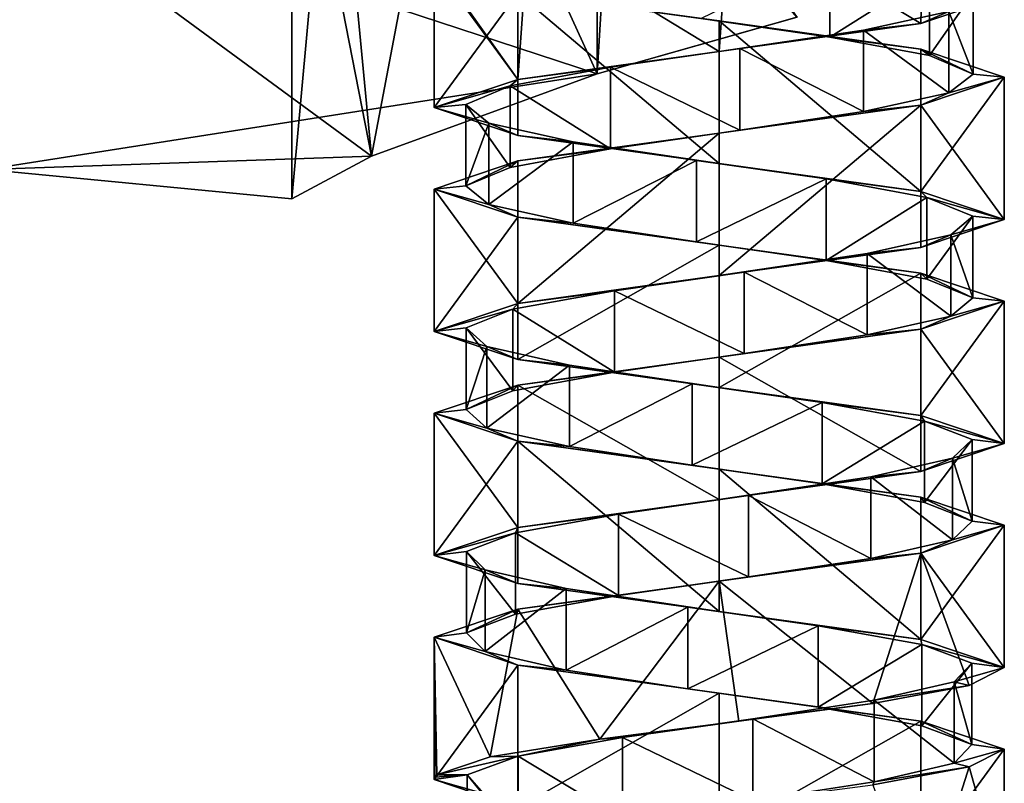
# Model space of a CAD drawing. Header units: millimetres. Extents: x -106 to 241, y -380 to 275.
# Tile 180 of 205: x 175 to 199, y -8 to 11. Entities that reach past the tile are written whole.
import ezdxf

# ---------------------------------------------------------------- set-up
doc = ezdxf.new("R2010")
doc.units = ezdxf.units.MM
doc.header["$LTSCALE"] = 65.185185
for name, color, linetype in [('1117', 7, 'CONTINUOUS'), ('1118', 7, 'CONTINUOUS'), ('1119', 7, 'CONTINUOUS'), ('1120', 7, 'CONTINUOUS'), ('1146', 7, 'CONTINUOUS'), ('1147', 7, 'CONTINUOUS'), ('1148', 7, 'CONTINUOUS'), ('1149', 7, 'CONTINUOUS'), ('1151', 7, 'CONTINUOUS'), ('1585', 7, 'CONTINUOUS'), ('1586', 7, 'CONTINUOUS'), ('1587', 7, 'CONTINUOUS'), ('1588', 7, 'CONTINUOUS'), ('1589', 7, 'CONTINUOUS'), ('1660', 7, 'CONTINUOUS'), ('1661', 7, 'CONTINUOUS'), ('1662', 7, 'CONTINUOUS'), ('1663', 7, 'CONTINUOUS')]:
    doc.layers.add(name, color=color, linetype=linetype)

msp = doc.modelspace()

# ---------------------------------------------------------------- linework, layer by layer
at = {"layer": '1117', "color": 7, "linetype": 'CONTINUOUS', "true_color": 0xcad1ee}
for points in [[(181.8, 6.762, 24.9), (183.761, 7.804, 18.789), (181.8, 17.8, 24.9), (181.8, 6.762, 24.9)], [(181.8, 17.8, 24.9), (183.761, 7.804, 18.789), (182.813, 17.8, 20.4), (181.8, 17.8, 24.9)], [(183.761, 7.804, 31.011), (181.8, 6.762, 24.9), (182.813, 17.8, 29.4), (183.761, 7.804, 31.011)], [(182.813, 17.8, 29.4), (181.8, 6.762, 24.9), (181.8, 17.8, 24.9), (182.813, 17.8, 29.4)], [(182.813, 17.8, 20.4), (183.761, 7.804, 18.789), (185.656, 17.8, 16.769), (182.813, 17.8, 20.4)], [(185.656, 17.8, 33.031), (183.761, 7.804, 31.011), (182.813, 17.8, 29.4), (185.656, 17.8, 33.031)], [(183.761, 7.804, 18.789), (189.3, 9.825, 14.838), (185.656, 17.8, 16.769), (183.761, 7.804, 18.789)], [(189.3, 9.825, 34.962), (183.761, 7.804, 31.011), (185.656, 17.8, 33.031), (189.3, 9.825, 34.962)], [(185.656, 17.8, 16.769), (189.3, 9.825, 14.838), (189.781, 17.8, 14.707), (185.656, 17.8, 16.769)], [(189.781, 17.8, 35.093), (189.3, 9.825, 34.962), (185.656, 17.8, 33.031), (189.781, 17.8, 35.093)], [(189.3, 9.825, 14.838), (194.212, 11.219, 14.575), (189.781, 17.8, 14.707), (189.3, 9.825, 14.838)], [(194.206, 11.217, 35.226), (189.3, 9.825, 34.962), (189.781, 17.8, 35.093), (194.206, 11.217, 35.226)]]:
    msp.add_3dface(points, dxfattribs=at)
at = {"layer": '1118', "color": 7, "linetype": 'CONTINUOUS', "true_color": 0xcad1ee}
msp.add_3dface([(189.3, 9.825, 34.962), (194.206, 11.217, 35.226), (189.3, 16.925, 41.86), (189.3, 9.825, 34.962)], dxfattribs=at)
at = {"layer": '1119', "color": 7, "linetype": 'CONTINUOUS', "true_color": 0xcad1ee}
msp.add_3dface([(194.212, 11.219, 14.575), (189.3, 9.825, 14.838), (189.3, 16.925, 7.94), (194.212, 11.219, 14.575)], dxfattribs=at)
at = {"layer": '1120', "color": 7, "linetype": 'CONTINUOUS', "true_color": 0xcad1ee}
for points in [[(174.3, 14.744, 41.08), (189.3, 9.825, 34.962), (189.3, 16.925, 41.86), (174.3, 14.744, 41.08)], [(189.3, 9.825, 14.838), (174.3, 14.744, 8.72), (189.3, 16.925, 7.94), (189.3, 9.825, 14.838)], [(174.3, 14.744, 41.08), (174.3, 7.479, 31.08), (189.3, 9.825, 34.962), (174.3, 14.744, 41.08)], [(174.3, 7.479, 18.72), (174.3, 14.744, 8.72), (183.761, 7.804, 18.789), (174.3, 7.479, 18.72)], [(174.3, 14.744, 8.72), (189.3, 9.825, 14.838), (183.761, 7.804, 18.789), (174.3, 14.744, 8.72)], [(174.3, 7.479, 31.08), (183.761, 7.804, 31.011), (189.3, 9.825, 34.962), (174.3, 7.479, 31.08)], [(174.3, 7.479, 31.08), (181.8, 6.762, 24.9), (183.761, 7.804, 31.011), (174.3, 7.479, 31.08)], [(174.3, 7.479, 18.72), (183.761, 7.804, 18.789), (181.8, 6.762, 24.9), (174.3, 7.479, 18.72)], [(174.3, 7.479, 31.08), (174.3, 7.479, 18.72), (181.8, 6.762, 24.9), (174.3, 7.479, 31.08)]]:
    msp.add_3dface(points, dxfattribs=at)
at = {"layer": '1146', "linetype": 'CONTINUOUS'}
for points in [[(195.017, 10.731, 19.271), (191.847, 11.188, 18.666), (195.017, 12.731, 19.271), (195.017, 10.731, 19.271)], [(197.462, 12.274, 21.377), (195.017, 10.731, 19.271), (195.017, 12.731, 19.271), (197.462, 12.274, 21.377)], [(197.462, 10.274, 21.377), (195.017, 10.731, 19.271), (197.462, 12.274, 21.377), (197.462, 10.274, 21.377)], [(198.532, 11.817, 24.421), (197.462, 10.274, 21.377), (197.462, 12.274, 21.377), (198.532, 11.817, 24.421)], [(198.532, 9.817, 24.421), (197.462, 10.274, 21.377), (198.532, 11.817, 24.421), (198.532, 9.817, 24.421)], [(197.94, 11.36, 27.593), (198.532, 9.817, 24.421), (198.532, 11.817, 24.421), (197.94, 11.36, 27.593)], [(195.845, 10.903, 30.047), (197.94, 9.36, 27.593), (197.94, 11.36, 27.593), (195.845, 10.903, 30.047)], [(197.94, 9.36, 27.593), (198.532, 9.817, 24.421), (197.94, 11.36, 27.593), (197.94, 9.36, 27.593)], [(192.806, 10.446, 31.13), (195.845, 8.903, 30.047), (195.845, 10.903, 30.047), (192.806, 10.446, 31.13)], [(195.845, 8.903, 30.047), (197.94, 9.36, 27.593), (195.845, 10.903, 30.047), (195.845, 8.903, 30.047)], [(189.631, 9.989, 30.552), (192.806, 8.446, 31.13), (192.806, 10.446, 31.13), (189.631, 9.989, 30.552)], [(192.806, 8.446, 31.13), (195.845, 8.903, 30.047), (192.806, 10.446, 31.13), (192.806, 8.446, 31.13)], [(187.168, 9.532, 28.467), (189.631, 7.989, 30.552), (189.631, 9.989, 30.552), (187.168, 9.532, 28.467)], [(189.631, 7.989, 30.552), (192.806, 8.446, 31.13), (189.631, 9.989, 30.552), (189.631, 7.989, 30.552)], [(186.073, 9.075, 25.432), (187.168, 7.532, 28.467), (187.168, 9.532, 28.467), (186.073, 9.075, 25.432)], [(187.168, 7.532, 28.467), (189.631, 7.989, 30.552), (187.168, 9.532, 28.467), (187.168, 7.532, 28.467)], [(186.073, 7.075, 25.432), (187.168, 7.532, 28.467), (186.073, 9.075, 25.432), (186.073, 7.075, 25.432)], [(186.637, 8.618, 22.255), (186.073, 7.075, 25.432), (186.073, 9.075, 25.432), (186.637, 8.618, 22.255)], [(186.637, 6.618, 22.255), (186.073, 7.075, 25.432), (186.637, 8.618, 22.255), (186.637, 6.618, 22.255)], [(188.711, 8.16, 19.783), (186.637, 6.618, 22.255), (186.637, 8.618, 22.255), (188.711, 8.16, 19.783)], [(188.711, 6.16, 19.783), (186.637, 6.618, 22.255), (188.711, 8.16, 19.783), (188.711, 6.16, 19.783)], [(191.741, 7.703, 18.675), (188.711, 6.16, 19.783), (188.711, 8.16, 19.783), (191.741, 7.703, 18.675)], [(191.741, 5.703, 18.675), (188.711, 6.16, 19.783), (191.741, 7.703, 18.675), (191.741, 5.703, 18.675)], [(194.921, 7.246, 19.226), (191.741, 5.703, 18.675), (191.741, 7.703, 18.675), (194.921, 7.246, 19.226)], [(194.921, 5.246, 19.226), (191.741, 5.703, 18.675), (194.921, 7.246, 19.226), (194.921, 5.246, 19.226)], [(197.401, 6.789, 21.289), (194.921, 5.246, 19.226), (194.921, 7.246, 19.226), (197.401, 6.789, 21.289)], [(197.401, 4.789, 21.289), (194.921, 5.246, 19.226), (197.401, 6.789, 21.289), (197.401, 4.789, 21.289)], [(198.523, 6.332, 24.315), (197.401, 4.789, 21.289), (197.401, 6.789, 21.289), (198.523, 6.332, 24.315)], [(198.523, 4.332, 24.315), (197.401, 4.789, 21.289), (198.523, 6.332, 24.315), (198.523, 4.332, 24.315)], [(197.985, 5.875, 27.496), (198.523, 4.332, 24.315), (198.523, 6.332, 24.315), (197.985, 5.875, 27.496)], [(195.933, 5.418, 29.986), (197.985, 3.875, 27.496), (197.985, 5.875, 27.496), (195.933, 5.418, 29.986)], [(197.985, 3.875, 27.496), (198.523, 4.332, 24.315), (197.985, 5.875, 27.496), (197.985, 3.875, 27.496)], [(192.912, 4.961, 31.12), (195.933, 3.418, 29.986), (195.933, 5.418, 29.986), (192.912, 4.961, 31.12)], [(195.933, 3.418, 29.986), (197.985, 3.875, 27.496), (195.933, 5.418, 29.986), (195.933, 3.418, 29.986)], [(189.728, 4.504, 30.596), (192.912, 2.961, 31.12), (192.912, 4.961, 31.12), (189.728, 4.504, 30.596)], [(192.912, 2.961, 31.12), (195.933, 3.418, 29.986), (192.912, 4.961, 31.12), (192.912, 2.961, 31.12)], [(187.23, 4.047, 28.554), (189.728, 2.504, 30.596), (189.728, 4.504, 30.596), (187.23, 4.047, 28.554)], [(189.728, 2.504, 30.596), (192.912, 2.961, 31.12), (189.728, 4.504, 30.596), (189.728, 2.504, 30.596)], [(186.083, 3.59, 25.538), (187.23, 2.047, 28.554), (187.23, 4.047, 28.554), (186.083, 3.59, 25.538)], [(187.23, 2.047, 28.554), (189.728, 2.504, 30.596), (187.23, 4.047, 28.554), (187.23, 2.047, 28.554)], [(186.083, 1.59, 25.538), (187.23, 2.047, 28.554), (186.083, 3.59, 25.538), (186.083, 1.59, 25.538)], [(186.593, 3.132, 22.352), (186.083, 1.59, 25.538), (186.083, 3.59, 25.538), (186.593, 3.132, 22.352)], [(186.593, 1.132, 22.352), (186.083, 1.59, 25.538), (186.593, 3.132, 22.352), (186.593, 1.132, 22.352)], [(188.624, 2.675, 19.845), (186.593, 1.132, 22.352), (186.593, 3.132, 22.352), (188.624, 2.675, 19.845)], [(188.624, 0.675, 19.845), (186.593, 1.132, 22.352), (188.624, 2.675, 19.845), (188.624, 0.675, 19.845)], [(191.635, 2.218, 18.685), (188.624, 0.675, 19.845), (188.624, 2.675, 19.845), (191.635, 2.218, 18.685)], [(191.635, 0.218, 18.685), (188.624, 0.675, 19.845), (191.635, 2.218, 18.685), (191.635, 0.218, 18.685)], [(194.823, 1.761, 19.182), (191.635, 0.218, 18.685), (191.635, 2.218, 18.685), (194.823, 1.761, 19.182)], [(194.823, -0.239, 19.182), (191.635, 0.218, 18.685), (194.823, 1.761, 19.182), (194.823, -0.239, 19.182)], [(197.339, 1.304, 21.203), (194.823, -0.239, 19.182), (194.823, 1.761, 19.182), (197.339, 1.304, 21.203)], [(197.339, -0.696, 21.203), (194.823, -0.239, 19.182), (197.339, 1.304, 21.203), (197.339, -0.696, 21.203)], [(198.512, 0.847, 24.209), (197.339, -0.696, 21.203), (197.339, 1.304, 21.203), (198.512, 0.847, 24.209)], [(198.512, -1.153, 24.209), (197.339, -0.696, 21.203), (198.512, 0.847, 24.209), (198.512, -1.153, 24.209)], [(198.029, 0.39, 27.399), (198.512, -1.153, 24.209), (198.512, 0.847, 24.209), (198.029, 0.39, 27.399)], [(196.019, -0.067, 29.923), (198.029, -1.61, 27.399), (198.029, 0.39, 27.399), (196.019, -0.067, 29.923)], [(198.029, -1.61, 27.399), (198.512, -1.153, 24.209), (198.029, 0.39, 27.399), (198.029, -1.61, 27.399)], [(193.018, -0.524, 31.109), (196.019, -2.067, 29.923), (196.019, -0.067, 29.923), (193.018, -0.524, 31.109)], [(196.019, -2.067, 29.923), (198.029, -1.61, 27.399), (196.019, -0.067, 29.923), (196.019, -2.067, 29.923)], [(189.825, -0.981, 30.639), (193.018, -2.524, 31.109), (193.018, -0.524, 31.109), (189.825, -0.981, 30.639)], [(193.018, -2.524, 31.109), (196.019, -2.067, 29.923), (193.018, -0.524, 31.109), (193.018, -2.524, 31.109)], [(187.293, -1.438, 28.64), (189.825, -2.981, 30.639), (189.825, -0.981, 30.639), (187.293, -1.438, 28.64)], [(189.825, -2.981, 30.639), (193.018, -2.524, 31.109), (189.825, -0.981, 30.639), (189.825, -2.981, 30.639)], [(186.094, -1.896, 25.644), (187.293, -3.438, 28.64), (187.293, -1.438, 28.64), (186.094, -1.896, 25.644)], [(187.293, -3.438, 28.64), (189.825, -2.981, 30.639), (187.293, -1.438, 28.64), (187.293, -3.438, 28.64)], [(186.094, -3.896, 25.644), (187.293, -3.438, 28.64), (186.094, -1.896, 25.644), (186.094, -3.896, 25.644)], [(186.55, -2.353, 22.45), (186.094, -3.896, 25.644), (186.094, -1.896, 25.644), (186.55, -2.353, 22.45)], [(186.55, -4.353, 22.45), (186.094, -3.896, 25.644), (186.55, -2.353, 22.45), (186.55, -4.353, 22.45)], [(188.539, -2.81, 19.909), (186.55, -4.353, 22.45), (186.55, -2.353, 22.45), (188.539, -2.81, 19.909)], [(188.539, -4.81, 19.909), (186.55, -4.353, 22.45), (188.539, -2.81, 19.909), (188.539, -4.81, 19.909)], [(191.529, -3.267, 18.698), (188.539, -4.81, 19.909), (188.539, -2.81, 19.909), (191.529, -3.267, 18.698)], [(191.529, -5.267, 18.698), (188.539, -4.81, 19.909), (191.529, -3.267, 18.698), (191.529, -5.267, 18.698)], [(194.726, -3.724, 19.14), (191.529, -5.267, 18.698), (191.529, -3.267, 18.698), (194.726, -3.724, 19.14)], [(194.726, -5.724, 19.14), (191.529, -5.267, 18.698), (194.726, -3.724, 19.14), (194.726, -5.724, 19.14)], [(197.275, -4.181, 21.117), (194.726, -5.724, 19.14), (194.726, -3.724, 19.14), (197.275, -4.181, 21.117)], [(197.275, -6.181, 21.117), (194.726, -5.724, 19.14), (197.275, -4.181, 21.117), (197.275, -6.181, 21.117)], [(198.499, -4.638, 24.103), (197.275, -6.181, 21.117), (197.275, -4.181, 21.117), (198.499, -4.638, 24.103)], [(198.499, -6.638, 24.103), (197.275, -6.181, 21.117), (198.499, -4.638, 24.103), (198.499, -6.638, 24.103)], [(198.07, -5.095, 27.301), (198.499, -6.638, 24.103), (198.499, -4.638, 24.103), (198.07, -5.095, 27.301)], [(196.104, -5.552, 29.859), (198.07, -7.095, 27.301), (198.07, -5.095, 27.301), (196.104, -5.552, 29.859)], [(198.07, -7.095, 27.301), (198.499, -6.638, 24.103), (198.07, -5.095, 27.301), (198.07, -7.095, 27.301)], [(193.123, -6.009, 31.096), (196.104, -7.552, 29.859), (196.104, -5.552, 29.859), (193.123, -6.009, 31.096)], [(196.104, -7.552, 29.859), (198.07, -7.095, 27.301), (196.104, -5.552, 29.859), (196.104, -7.552, 29.859)], [(189.924, -6.466, 30.681), (193.123, -8.009, 31.096), (193.123, -6.009, 31.096), (189.924, -6.466, 30.681)], [(193.123, -8.009, 31.096), (196.104, -7.552, 29.859), (193.123, -6.009, 31.096), (193.123, -8.009, 31.096)], [(187.357, -6.924, 28.725), (189.924, -8.466, 30.681), (189.924, -6.466, 30.681), (187.357, -6.924, 28.725)], [(189.924, -8.466, 30.681), (193.123, -8.009, 31.096), (189.924, -6.466, 30.681), (189.924, -8.466, 30.681)], [(186.108, -7.381, 25.75), (187.357, -8.924, 28.725), (187.357, -6.924, 28.725), (186.108, -7.381, 25.75)], [(187.357, -8.924, 28.725), (189.924, -8.466, 30.681), (187.357, -6.924, 28.725), (187.357, -8.924, 28.725)], [(186.108, -9.381, 25.75), (187.357, -8.924, 28.725), (186.108, -7.381, 25.75), (186.108, -9.381, 25.75)]]:
    msp.add_3dface(points, dxfattribs=at)
at = {"layer": '1147', "linetype": 'CONTINUOUS'}
for points in [[(187.35, 11.812, 19.95), (191.847, 11.188, 18.666), (192.3, 11.125, 17.9), (187.35, 11.812, 19.95)], [(191.847, 11.188, 18.666), (195.017, 10.731, 19.271), (192.3, 11.125, 17.9), (191.847, 11.188, 18.666)], [(192.3, 11.125, 17.9), (195.017, 10.731, 19.271), (197.25, 10.437, 19.95), (192.3, 11.125, 17.9)], [(195.017, 10.731, 19.271), (197.462, 10.274, 21.377), (197.25, 10.437, 19.95), (195.017, 10.731, 19.271)], [(197.462, 10.274, 21.377), (198.532, 9.817, 24.421), (197.25, 10.437, 19.95), (197.462, 10.274, 21.377)], [(198.532, 9.817, 24.421), (199.3, 9.75, 24.9), (197.25, 10.437, 19.95), (198.532, 9.817, 24.421)], [(199.3, 9.75, 24.9), (197.94, 9.36, 27.593), (197.25, 9.062, 29.85), (199.3, 9.75, 24.9)], [(198.532, 9.817, 24.421), (197.94, 9.36, 27.593), (199.3, 9.75, 24.9), (198.532, 9.817, 24.421)], [(197.94, 9.36, 27.593), (195.845, 8.903, 30.047), (197.25, 9.062, 29.85), (197.94, 9.36, 27.593)], [(197.25, 9.062, 29.85), (192.806, 8.446, 31.13), (192.3, 8.375, 31.9), (197.25, 9.062, 29.85)], [(195.845, 8.903, 30.047), (192.806, 8.446, 31.13), (197.25, 9.062, 29.85), (195.845, 8.903, 30.047)], [(192.3, 8.375, 31.9), (189.631, 7.989, 30.552), (187.35, 7.688, 29.85), (192.3, 8.375, 31.9)], [(192.806, 8.446, 31.13), (189.631, 7.989, 30.552), (192.3, 8.375, 31.9), (192.806, 8.446, 31.13)], [(189.631, 7.989, 30.552), (187.168, 7.532, 28.467), (187.35, 7.688, 29.85), (189.631, 7.989, 30.552)], [(187.35, 7.688, 29.85), (186.073, 7.075, 25.432), (185.3, 7, 24.9), (187.35, 7.688, 29.85)], [(187.168, 7.532, 28.467), (186.073, 7.075, 25.432), (187.35, 7.688, 29.85), (187.168, 7.532, 28.467)], [(186.073, 7.075, 25.432), (186.637, 6.618, 22.255), (185.3, 7, 24.9), (186.073, 7.075, 25.432)], [(185.3, 7, 24.9), (186.637, 6.618, 22.255), (187.35, 6.313, 19.95), (185.3, 7, 24.9)], [(186.637, 6.618, 22.255), (188.711, 6.16, 19.783), (187.35, 6.313, 19.95), (186.637, 6.618, 22.255)], [(188.711, 6.16, 19.783), (191.741, 5.703, 18.675), (187.35, 6.313, 19.95), (188.711, 6.16, 19.783)], [(187.35, 6.313, 19.95), (191.741, 5.703, 18.675), (192.3, 5.625, 17.9), (187.35, 6.313, 19.95)], [(191.741, 5.703, 18.675), (194.921, 5.246, 19.226), (192.3, 5.625, 17.9), (191.741, 5.703, 18.675)], [(192.3, 5.625, 17.9), (194.921, 5.246, 19.226), (197.25, 4.938, 19.95), (192.3, 5.625, 17.9)], [(194.921, 5.246, 19.226), (197.401, 4.789, 21.289), (197.25, 4.938, 19.95), (194.921, 5.246, 19.226)], [(197.401, 4.789, 21.289), (198.523, 4.332, 24.315), (197.25, 4.938, 19.95), (197.401, 4.789, 21.289)], [(197.25, 4.938, 19.95), (198.523, 4.332, 24.315), (199.3, 4.25, 24.9), (197.25, 4.938, 19.95)], [(199.3, 4.25, 24.9), (197.985, 3.875, 27.496), (197.25, 3.563, 29.85), (199.3, 4.25, 24.9)], [(198.523, 4.332, 24.315), (197.985, 3.875, 27.496), (199.3, 4.25, 24.9), (198.523, 4.332, 24.315)], [(197.985, 3.875, 27.496), (195.933, 3.418, 29.986), (197.25, 3.563, 29.85), (197.985, 3.875, 27.496)], [(197.25, 3.563, 29.85), (192.912, 2.961, 31.12), (192.3, 2.875, 31.9), (197.25, 3.563, 29.85)], [(195.933, 3.418, 29.986), (192.912, 2.961, 31.12), (197.25, 3.563, 29.85), (195.933, 3.418, 29.986)], [(192.912, 2.961, 31.12), (189.728, 2.504, 30.596), (192.3, 2.875, 31.9), (192.912, 2.961, 31.12)], [(192.3, 2.875, 31.9), (189.728, 2.504, 30.596), (187.35, 2.188, 29.85), (192.3, 2.875, 31.9)], [(189.728, 2.504, 30.596), (187.23, 2.047, 28.554), (187.35, 2.188, 29.85), (189.728, 2.504, 30.596)], [(187.35, 2.188, 29.85), (186.083, 1.59, 25.538), (185.3, 1.5, 24.9), (187.35, 2.188, 29.85)], [(187.23, 2.047, 28.554), (186.083, 1.59, 25.538), (187.35, 2.188, 29.85), (187.23, 2.047, 28.554)], [(186.083, 1.59, 25.538), (186.593, 1.132, 22.352), (185.3, 1.5, 24.9), (186.083, 1.59, 25.538)], [(185.3, 1.5, 24.9), (186.593, 1.132, 22.352), (187.35, 0.812, 19.95), (185.3, 1.5, 24.9)], [(186.593, 1.132, 22.352), (188.624, 0.675, 19.845), (187.35, 0.812, 19.95), (186.593, 1.132, 22.352)], [(188.624, 0.675, 19.845), (191.635, 0.218, 18.685), (187.35, 0.812, 19.95), (188.624, 0.675, 19.845)], [(187.35, 0.812, 19.95), (191.635, 0.218, 18.685), (192.3, 0.125, 17.9), (187.35, 0.812, 19.95)], [(191.635, 0.218, 18.685), (194.823, -0.239, 19.182), (192.3, 0.125, 17.9), (191.635, 0.218, 18.685)], [(192.3, 0.125, 17.9), (194.823, -0.239, 19.182), (197.25, -0.563, 19.95), (192.3, 0.125, 17.9)], [(194.823, -0.239, 19.182), (197.339, -0.696, 21.203), (197.25, -0.563, 19.95), (194.823, -0.239, 19.182)], [(197.339, -0.696, 21.203), (198.512, -1.153, 24.209), (197.25, -0.563, 19.95), (197.339, -0.696, 21.203)], [(197.25, -0.563, 19.95), (198.512, -1.153, 24.209), (199.3, -1.25, 24.9), (197.25, -0.563, 19.95)], [(198.512, -1.153, 24.209), (198.029, -1.61, 27.399), (199.3, -1.25, 24.9), (198.512, -1.153, 24.209)], [(199.3, -1.25, 24.9), (198.029, -1.61, 27.399), (197.25, -1.938, 29.85), (199.3, -1.25, 24.9)], [(198.029, -1.61, 27.399), (196.019, -2.067, 29.923), (197.25, -1.938, 29.85), (198.029, -1.61, 27.399)], [(197.25, -1.938, 29.85), (193.018, -2.524, 31.109), (192.3, -2.625, 31.9), (197.25, -1.938, 29.85)], [(196.019, -2.067, 29.923), (193.018, -2.524, 31.109), (197.25, -1.938, 29.85), (196.019, -2.067, 29.923)], [(192.3, -2.625, 31.9), (189.825, -2.981, 30.639), (187.35, -3.312, 29.85), (192.3, -2.625, 31.9)], [(193.018, -2.524, 31.109), (189.825, -2.981, 30.639), (192.3, -2.625, 31.9), (193.018, -2.524, 31.109)], [(189.825, -2.981, 30.639), (187.293, -3.438, 28.64), (187.35, -3.312, 29.85), (189.825, -2.981, 30.639)], [(187.35, -3.312, 29.85), (186.094, -3.896, 25.644), (185.3, -4, 24.9), (187.35, -3.312, 29.85)], [(187.293, -3.438, 28.64), (186.094, -3.896, 25.644), (187.35, -3.312, 29.85), (187.293, -3.438, 28.64)], [(186.094, -3.896, 25.644), (186.55, -4.353, 22.45), (185.3, -4, 24.9), (186.094, -3.896, 25.644)], [(185.3, -4, 24.9), (186.55, -4.353, 22.45), (187.35, -4.688, 19.95), (185.3, -4, 24.9)], [(186.55, -4.353, 22.45), (188.539, -4.81, 19.909), (187.35, -4.688, 19.95), (186.55, -4.353, 22.45)], [(188.539, -4.81, 19.909), (191.529, -5.267, 18.698), (187.35, -4.688, 19.95), (188.539, -4.81, 19.909)], [(187.35, -4.688, 19.95), (191.529, -5.267, 18.698), (192.3, -5.375, 17.9), (187.35, -4.688, 19.95)], [(191.529, -5.267, 18.698), (194.726, -5.724, 19.14), (192.3, -5.375, 17.9), (191.529, -5.267, 18.698)], [(192.3, -5.375, 17.9), (194.726, -5.724, 19.14), (197.25, -6.062, 19.95), (192.3, -5.375, 17.9)], [(194.726, -5.724, 19.14), (197.275, -6.181, 21.117), (197.25, -6.062, 19.95), (194.726, -5.724, 19.14)], [(197.275, -6.181, 21.117), (198.499, -6.638, 24.103), (197.25, -6.062, 19.95), (197.275, -6.181, 21.117)], [(197.25, -6.062, 19.95), (198.499, -6.638, 24.103), (199.3, -6.75, 24.9), (197.25, -6.062, 19.95)], [(198.499, -6.638, 24.103), (198.07, -7.095, 27.301), (199.3, -6.75, 24.9), (198.499, -6.638, 24.103)], [(199.3, -6.75, 24.9), (198.07, -7.095, 27.301), (198.44, -7.188, 28.261), (199.3, -6.75, 24.9)], [(198.44, -7.188, 28.261), (196.104, -7.552, 29.859), (196.072, -7.627, 30.797), (198.44, -7.188, 28.261)], [(198.07, -7.095, 27.301), (196.104, -7.552, 29.859), (198.44, -7.188, 28.261), (198.07, -7.095, 27.301)], [(196.104, -7.552, 29.859), (193.123, -8.009, 31.096), (196.072, -7.627, 30.797), (196.104, -7.552, 29.859)]]:
    msp.add_3dface(points, dxfattribs=at)
at = {"layer": '1148', "linetype": 'CONTINUOUS'}
for points in [[(197.25, 11.062, 29.85), (197.94, 11.36, 27.593), (199.3, 11.75, 24.9), (197.25, 11.062, 29.85)], [(195.845, 10.903, 30.047), (197.94, 11.36, 27.593), (197.25, 11.062, 29.85), (195.845, 10.903, 30.047)], [(192.3, 10.375, 31.9), (195.845, 10.903, 30.047), (197.25, 11.062, 29.85), (192.3, 10.375, 31.9)], [(192.806, 10.446, 31.13), (195.845, 10.903, 30.047), (192.3, 10.375, 31.9), (192.806, 10.446, 31.13)], [(189.631, 9.989, 30.552), (192.806, 10.446, 31.13), (192.3, 10.375, 31.9), (189.631, 9.989, 30.552)], [(187.35, 9.688, 29.85), (189.631, 9.989, 30.552), (192.3, 10.375, 31.9), (187.35, 9.688, 29.85)], [(187.168, 9.532, 28.467), (189.631, 9.989, 30.552), (187.35, 9.688, 29.85), (187.168, 9.532, 28.467)], [(185.3, 9, 24.9), (187.168, 9.532, 28.467), (187.35, 9.688, 29.85), (185.3, 9, 24.9)], [(186.073, 9.075, 25.432), (187.168, 9.532, 28.467), (185.3, 9, 24.9), (186.073, 9.075, 25.432)], [(186.637, 8.618, 22.255), (186.073, 9.075, 25.432), (185.3, 9, 24.9), (186.637, 8.618, 22.255)], [(187.35, 8.313, 19.95), (186.637, 8.618, 22.255), (185.3, 9, 24.9), (187.35, 8.313, 19.95)], [(188.711, 8.16, 19.783), (186.637, 8.618, 22.255), (187.35, 8.313, 19.95), (188.711, 8.16, 19.783)], [(192.3, 7.625, 17.9), (188.711, 8.16, 19.783), (187.35, 8.313, 19.95), (192.3, 7.625, 17.9)], [(191.741, 7.703, 18.675), (188.711, 8.16, 19.783), (192.3, 7.625, 17.9), (191.741, 7.703, 18.675)], [(194.921, 7.246, 19.226), (191.741, 7.703, 18.675), (192.3, 7.625, 17.9), (194.921, 7.246, 19.226)], [(197.25, 6.938, 19.95), (194.921, 7.246, 19.226), (192.3, 7.625, 17.9), (197.25, 6.938, 19.95)], [(197.401, 6.789, 21.289), (194.921, 7.246, 19.226), (197.25, 6.938, 19.95), (197.401, 6.789, 21.289)], [(199.3, 6.25, 24.9), (197.401, 6.789, 21.289), (197.25, 6.938, 19.95), (199.3, 6.25, 24.9)], [(198.523, 6.332, 24.315), (197.401, 6.789, 21.289), (199.3, 6.25, 24.9), (198.523, 6.332, 24.315)], [(197.985, 5.875, 27.496), (198.523, 6.332, 24.315), (199.3, 6.25, 24.9), (197.985, 5.875, 27.496)], [(197.25, 5.563, 29.85), (197.985, 5.875, 27.496), (199.3, 6.25, 24.9), (197.25, 5.563, 29.85)], [(195.933, 5.418, 29.986), (197.985, 5.875, 27.496), (197.25, 5.563, 29.85), (195.933, 5.418, 29.986)], [(192.3, 4.875, 31.9), (195.933, 5.418, 29.986), (197.25, 5.563, 29.85), (192.3, 4.875, 31.9)], [(192.912, 4.961, 31.12), (195.933, 5.418, 29.986), (192.3, 4.875, 31.9), (192.912, 4.961, 31.12)], [(187.35, 4.188, 29.85), (189.728, 4.504, 30.596), (192.3, 4.875, 31.9), (187.35, 4.188, 29.85)], [(189.728, 4.504, 30.596), (192.912, 4.961, 31.12), (192.3, 4.875, 31.9), (189.728, 4.504, 30.596)], [(187.23, 4.047, 28.554), (189.728, 4.504, 30.596), (187.35, 4.188, 29.85), (187.23, 4.047, 28.554)], [(185.3, 3.5, 24.9), (187.23, 4.047, 28.554), (187.35, 4.188, 29.85), (185.3, 3.5, 24.9)], [(186.083, 3.59, 25.538), (187.23, 4.047, 28.554), (185.3, 3.5, 24.9), (186.083, 3.59, 25.538)], [(186.593, 3.132, 22.352), (186.083, 3.59, 25.538), (185.3, 3.5, 24.9), (186.593, 3.132, 22.352)], [(187.35, 2.812, 19.95), (186.593, 3.132, 22.352), (185.3, 3.5, 24.9), (187.35, 2.812, 19.95)], [(188.624, 2.675, 19.845), (186.593, 3.132, 22.352), (187.35, 2.812, 19.95), (188.624, 2.675, 19.845)], [(192.3, 2.125, 17.9), (188.624, 2.675, 19.845), (187.35, 2.812, 19.95), (192.3, 2.125, 17.9)], [(191.635, 2.218, 18.685), (188.624, 2.675, 19.845), (192.3, 2.125, 17.9), (191.635, 2.218, 18.685)], [(194.823, 1.761, 19.182), (191.635, 2.218, 18.685), (192.3, 2.125, 17.9), (194.823, 1.761, 19.182)], [(197.25, 1.437, 19.95), (194.823, 1.761, 19.182), (192.3, 2.125, 17.9), (197.25, 1.437, 19.95)], [(197.339, 1.304, 21.203), (194.823, 1.761, 19.182), (197.25, 1.437, 19.95), (197.339, 1.304, 21.203)], [(199.3, 0.75, 24.9), (197.339, 1.304, 21.203), (197.25, 1.437, 19.95), (199.3, 0.75, 24.9)], [(198.512, 0.847, 24.209), (197.339, 1.304, 21.203), (199.3, 0.75, 24.9), (198.512, 0.847, 24.209)], [(197.25, 0.062, 29.85), (198.029, 0.39, 27.399), (199.3, 0.75, 24.9), (197.25, 0.062, 29.85)], [(198.029, 0.39, 27.399), (198.512, 0.847, 24.209), (199.3, 0.75, 24.9), (198.029, 0.39, 27.399)], [(196.019, -0.067, 29.923), (198.029, 0.39, 27.399), (197.25, 0.062, 29.85), (196.019, -0.067, 29.923)], [(192.3, -0.625, 31.9), (196.019, -0.067, 29.923), (197.25, 0.062, 29.85), (192.3, -0.625, 31.9)], [(193.018, -0.524, 31.109), (196.019, -0.067, 29.923), (192.3, -0.625, 31.9), (193.018, -0.524, 31.109)], [(187.35, -1.312, 29.85), (189.825, -0.981, 30.639), (192.3, -0.625, 31.9), (187.35, -1.312, 29.85)], [(189.825, -0.981, 30.639), (193.018, -0.524, 31.109), (192.3, -0.625, 31.9), (189.825, -0.981, 30.639)], [(187.293, -1.438, 28.64), (189.825, -0.981, 30.639), (187.35, -1.312, 29.85), (187.293, -1.438, 28.64)], [(185.3, -2, 24.9), (187.293, -1.438, 28.64), (187.35, -1.312, 29.85), (185.3, -2, 24.9)], [(186.094, -1.896, 25.644), (187.293, -1.438, 28.64), (185.3, -2, 24.9), (186.094, -1.896, 25.644)], [(186.55, -2.353, 22.45), (186.094, -1.896, 25.644), (185.3, -2, 24.9), (186.55, -2.353, 22.45)], [(187.35, -2.688, 19.95), (186.55, -2.353, 22.45), (185.3, -2, 24.9), (187.35, -2.688, 19.95)], [(188.539, -2.81, 19.909), (186.55, -2.353, 22.45), (187.35, -2.688, 19.95), (188.539, -2.81, 19.909)], [(192.3, -3.375, 17.9), (188.539, -2.81, 19.909), (187.35, -2.688, 19.95), (192.3, -3.375, 17.9)], [(191.529, -3.267, 18.698), (188.539, -2.81, 19.909), (192.3, -3.375, 17.9), (191.529, -3.267, 18.698)], [(194.726, -3.724, 19.14), (191.529, -3.267, 18.698), (192.3, -3.375, 17.9), (194.726, -3.724, 19.14)], [(197.25, -4.062, 19.95), (194.726, -3.724, 19.14), (192.3, -3.375, 17.9), (197.25, -4.062, 19.95)], [(197.275, -4.181, 21.117), (194.726, -3.724, 19.14), (197.25, -4.062, 19.95), (197.275, -4.181, 21.117)], [(199.3, -4.75, 24.9), (197.275, -4.181, 21.117), (197.25, -4.062, 19.95), (199.3, -4.75, 24.9)], [(198.499, -4.638, 24.103), (197.275, -4.181, 21.117), (199.3, -4.75, 24.9), (198.499, -4.638, 24.103)], [(198.07, -5.095, 27.301), (198.499, -4.638, 24.103), (199.3, -4.75, 24.9), (198.07, -5.095, 27.301)], [(198.44, -5.188, 28.261), (198.07, -5.095, 27.301), (199.3, -4.75, 24.9), (198.44, -5.188, 28.261)], [(196.072, -5.627, 30.797), (196.104, -5.552, 29.859), (198.44, -5.188, 28.261), (196.072, -5.627, 30.797)], [(196.104, -5.552, 29.859), (198.07, -5.095, 27.301), (198.44, -5.188, 28.261), (196.104, -5.552, 29.859)], [(193.123, -6.009, 31.096), (196.104, -5.552, 29.859), (196.072, -5.627, 30.797), (193.123, -6.009, 31.096)], [(192.777, -6.065, 31.884), (193.123, -6.009, 31.096), (196.072, -5.627, 30.797), (192.777, -6.065, 31.884)], [(189.924, -6.466, 30.681), (193.123, -6.009, 31.096), (192.777, -6.065, 31.884), (189.924, -6.466, 30.681)], [(189.365, -6.504, 31.255), (189.924, -6.466, 30.681), (192.777, -6.065, 31.884), (189.365, -6.504, 31.255)], [(186.674, -6.942, 29.065), (187.357, -6.924, 28.725), (189.365, -6.504, 31.255), (186.674, -6.942, 29.065)], [(187.357, -6.924, 28.725), (189.924, -6.466, 30.681), (189.365, -6.504, 31.255), (187.357, -6.924, 28.725)], [(186.108, -7.381, 25.75), (187.357, -6.924, 28.725), (185.365, -7.381, 25.852), (186.108, -7.381, 25.75)], [(185.365, -7.381, 25.852), (187.357, -6.924, 28.725), (186.674, -6.942, 29.065), (185.365, -7.381, 25.852)]]:
    msp.add_3dface(points, dxfattribs=at)
at = {"layer": '1149', "linetype": 'CONTINUOUS'}
msp.add_3dface([(186.108, -9.381, 25.75), (186.108, -7.381, 25.75), (186.509, -7.838, 22.548), (186.108, -9.381, 25.75)], dxfattribs=at)
at = {"layer": '1151', "linetype": 'CONTINUOUS'}
for points in [[(186.509, -7.838, 22.548), (186.108, -7.381, 25.75), (185.3, -7.5, 24.9), (186.509, -7.838, 22.548)], [(185.3, -7.5, 24.9), (186.108, -7.381, 25.75), (185.316, -7.44, 25.377), (185.3, -7.5, 24.9)], [(186.108, -7.381, 25.75), (185.365, -7.381, 25.852), (185.316, -7.44, 25.377), (186.108, -7.381, 25.75)], [(187.35, -8.188, 19.95), (186.509, -7.838, 22.548), (185.3, -7.5, 24.9), (187.35, -8.188, 19.95)]]:
    msp.add_3dface(points, dxfattribs=at)
at = {"layer": '1585', "linetype": 'CONTINUOUS'}
for points in [[(197.335, 14.578, 29.763), (192.542, 13.905, 31.896), (197.25, 11.062, 29.85), (197.335, 14.578, 29.763)], [(197.335, 14.578, 29.763), (197.25, 11.062, 29.85), (199.3, 11.75, 24.9), (197.335, 14.578, 29.763)], [(192.542, 13.905, 31.896), (187.608, 13.232, 30.095), (192.3, 10.375, 31.9), (192.542, 13.905, 31.896)], [(192.542, 13.905, 31.896), (192.3, 10.375, 31.9), (197.25, 11.062, 29.85), (192.542, 13.905, 31.896)], [(187.608, 13.232, 30.095), (185.316, 12.56, 25.377), (187.35, 9.688, 29.85), (187.608, 13.232, 30.095)], [(187.608, 13.232, 30.095), (187.35, 9.688, 29.85), (192.3, 10.375, 31.9), (187.608, 13.232, 30.095)], [(185.304, 12.53, 25.139), (185.3, 12.5, 24.9), (187.35, 9.688, 29.85), (185.304, 12.53, 25.139)], [(185.3, 12.5, 24.9), (185.3, 9, 24.9), (187.35, 9.688, 29.85), (185.3, 12.5, 24.9)], [(185.316, 12.56, 25.377), (185.304, 12.53, 25.139), (187.35, 9.688, 29.85), (185.316, 12.56, 25.377)]]:
    msp.add_3dface(points, dxfattribs=at)
at = {"layer": '1586', "linetype": 'CONTINUOUS'}
for points in [[(199.3, 9.75, 24.9), (197.25, 9.062, 29.85), (199.3, 6.25, 24.9), (199.3, 9.75, 24.9)], [(197.25, 9.062, 29.85), (192.3, 8.375, 31.9), (192.3, 4.875, 31.9), (197.25, 9.062, 29.85)], [(197.25, 9.062, 29.85), (192.3, 4.875, 31.9), (197.25, 5.563, 29.85), (197.25, 9.062, 29.85)], [(197.25, 9.062, 29.85), (197.25, 5.563, 29.85), (199.3, 6.25, 24.9), (197.25, 9.062, 29.85)], [(192.3, 8.375, 31.9), (187.35, 7.688, 29.85), (187.35, 4.188, 29.85), (192.3, 8.375, 31.9)], [(192.3, 8.375, 31.9), (187.35, 4.188, 29.85), (192.3, 4.875, 31.9), (192.3, 8.375, 31.9)], [(187.35, 7.688, 29.85), (185.3, 7, 24.9), (187.35, 4.188, 29.85), (187.35, 7.688, 29.85)], [(185.3, 7, 24.9), (185.3, 3.5, 24.9), (187.35, 4.188, 29.85), (185.3, 7, 24.9)]]:
    msp.add_3dface(points, dxfattribs=at)
at = {"layer": '1587', "linetype": 'CONTINUOUS'}
for points in [[(199.3, 4.25, 24.9), (197.25, 3.563, 29.85), (199.3, 0.75, 24.9), (199.3, 4.25, 24.9)], [(197.25, 3.563, 29.85), (192.3, 2.875, 31.9), (197.25, 0.062, 29.85), (197.25, 3.563, 29.85)], [(197.25, 3.563, 29.85), (197.25, 0.062, 29.85), (199.3, 0.75, 24.9), (197.25, 3.563, 29.85)], [(192.3, 2.875, 31.9), (187.35, 2.188, 29.85), (192.3, -0.625, 31.9), (192.3, 2.875, 31.9)], [(192.3, 2.875, 31.9), (192.3, -0.625, 31.9), (197.25, 0.062, 29.85), (192.3, 2.875, 31.9)], [(187.35, 2.188, 29.85), (185.3, 1.5, 24.9), (187.35, -1.312, 29.85), (187.35, 2.188, 29.85)], [(187.35, 2.188, 29.85), (187.35, -1.312, 29.85), (192.3, -0.625, 31.9), (187.35, 2.188, 29.85)], [(185.3, 1.5, 24.9), (185.3, -2, 24.9), (187.35, -1.312, 29.85), (185.3, 1.5, 24.9)]]:
    msp.add_3dface(points, dxfattribs=at)
at = {"layer": '1588', "linetype": 'CONTINUOUS'}
for points in [[(199.3, -1.25, 24.9), (197.25, -1.938, 29.85), (199.3, -4.75, 24.9), (199.3, -1.25, 24.9)], [(197.25, -1.938, 29.85), (192.3, -2.625, 31.9), (196.072, -5.627, 30.797), (197.25, -1.938, 29.85)], [(197.25, -1.938, 29.85), (196.072, -5.627, 30.797), (198.44, -5.188, 28.261), (197.25, -1.938, 29.85)], [(197.25, -1.938, 29.85), (198.44, -5.188, 28.261), (199.3, -4.75, 24.9), (197.25, -1.938, 29.85)], [(192.3, -2.625, 31.9), (187.35, -3.312, 29.85), (189.365, -6.504, 31.255), (192.3, -2.625, 31.9)], [(192.3, -2.625, 31.9), (189.365, -6.504, 31.255), (192.777, -6.065, 31.884), (192.3, -2.625, 31.9)], [(192.3, -2.625, 31.9), (192.777, -6.065, 31.884), (196.072, -5.627, 30.797), (192.3, -2.625, 31.9)], [(187.35, -3.312, 29.85), (185.3, -4, 24.9), (186.674, -6.942, 29.065), (187.35, -3.312, 29.85)], [(187.35, -3.312, 29.85), (186.674, -6.942, 29.065), (189.365, -6.504, 31.255), (187.35, -3.312, 29.85)], [(185.3, -4, 24.9), (185.365, -7.381, 25.852), (186.674, -6.942, 29.065), (185.3, -4, 24.9)], [(185.365, -7.381, 25.852), (185.3, -4, 24.9), (185.316, -7.44, 25.377), (185.365, -7.381, 25.852)], [(185.3, -4, 24.9), (185.3, -7.5, 24.9), (185.316, -7.44, 25.377), (185.3, -4, 24.9)]]:
    msp.add_3dface(points, dxfattribs=at)
at = {"layer": '1589', "linetype": 'CONTINUOUS'}
for points in [[(199.3, -6.75, 24.9), (198.44, -7.188, 28.261), (199.3, -10.25, 24.9), (199.3, -6.75, 24.9)], [(198.44, -7.188, 28.261), (196.072, -7.627, 30.797), (197.25, -10.937, 29.85), (198.44, -7.188, 28.261)], [(198.44, -7.188, 28.261), (197.25, -10.937, 29.85), (199.3, -10.25, 24.9), (198.44, -7.188, 28.261)]]:
    msp.add_3dface(points, dxfattribs=at)
at = {"layer": '1660', "linetype": 'CONTINUOUS'}
for points in [[(185.3, 12.5, 24.9), (187.35, 11.812, 19.95), (185.3, 9, 24.9), (185.3, 12.5, 24.9)], [(187.35, 11.812, 19.95), (187.35, 8.313, 19.95), (185.3, 9, 24.9), (187.35, 11.812, 19.95)], [(187.35, 11.812, 19.95), (192.3, 11.125, 17.9), (192.3, 7.625, 17.9), (187.35, 11.812, 19.95)], [(187.35, 11.812, 19.95), (192.3, 7.625, 17.9), (187.35, 8.313, 19.95), (187.35, 11.812, 19.95)], [(192.3, 11.125, 17.9), (197.25, 10.437, 19.95), (197.25, 6.938, 19.95), (192.3, 11.125, 17.9)], [(192.3, 11.125, 17.9), (197.25, 6.938, 19.95), (192.3, 7.625, 17.9), (192.3, 11.125, 17.9)], [(197.25, 10.437, 19.95), (199.3, 9.75, 24.9), (197.25, 6.938, 19.95), (197.25, 10.437, 19.95)], [(199.3, 9.75, 24.9), (199.3, 6.25, 24.9), (197.25, 6.938, 19.95), (199.3, 9.75, 24.9)]]:
    msp.add_3dface(points, dxfattribs=at)
at = {"layer": '1661', "linetype": 'CONTINUOUS'}
for points in [[(185.3, 7, 24.9), (187.35, 6.313, 19.95), (185.3, 3.5, 24.9), (185.3, 7, 24.9)], [(187.35, 6.313, 19.95), (187.35, 2.812, 19.95), (185.3, 3.5, 24.9), (187.35, 6.313, 19.95)], [(187.35, 6.313, 19.95), (192.3, 5.625, 17.9), (187.35, 2.812, 19.95), (187.35, 6.313, 19.95)], [(192.3, 5.625, 17.9), (192.3, 2.125, 17.9), (187.35, 2.812, 19.95), (192.3, 5.625, 17.9)], [(192.3, 5.625, 17.9), (197.25, 4.938, 19.95), (192.3, 2.125, 17.9), (192.3, 5.625, 17.9)], [(197.25, 4.938, 19.95), (197.25, 1.437, 19.95), (192.3, 2.125, 17.9), (197.25, 4.938, 19.95)], [(197.25, 4.938, 19.95), (199.3, 4.25, 24.9), (197.25, 1.437, 19.95), (197.25, 4.938, 19.95)], [(199.3, 4.25, 24.9), (199.3, 0.75, 24.9), (197.25, 1.437, 19.95), (199.3, 4.25, 24.9)]]:
    msp.add_3dface(points, dxfattribs=at)
at = {"layer": '1662', "linetype": 'CONTINUOUS'}
for points in [[(185.3, 1.5, 24.9), (187.35, 0.812, 19.95), (185.3, -2, 24.9), (185.3, 1.5, 24.9)], [(187.35, 0.812, 19.95), (187.35, -2.688, 19.95), (185.3, -2, 24.9), (187.35, 0.812, 19.95)], [(187.35, 0.812, 19.95), (192.3, 0.125, 17.9), (192.3, -3.375, 17.9), (187.35, 0.812, 19.95)], [(187.35, 0.812, 19.95), (192.3, -3.375, 17.9), (187.35, -2.688, 19.95), (187.35, 0.812, 19.95)], [(192.3, 0.125, 17.9), (197.25, -0.563, 19.95), (197.25, -4.062, 19.95), (192.3, 0.125, 17.9)], [(192.3, 0.125, 17.9), (197.25, -4.062, 19.95), (192.3, -3.375, 17.9), (192.3, 0.125, 17.9)], [(197.25, -0.563, 19.95), (199.3, -1.25, 24.9), (197.25, -4.062, 19.95), (197.25, -0.563, 19.95)], [(199.3, -1.25, 24.9), (199.3, -4.75, 24.9), (197.25, -4.062, 19.95), (199.3, -1.25, 24.9)]]:
    msp.add_3dface(points, dxfattribs=at)
at = {"layer": '1663', "linetype": 'CONTINUOUS'}
for points in [[(185.3, -4, 24.9), (187.35, -4.688, 19.95), (185.3, -7.5, 24.9), (185.3, -4, 24.9)], [(187.35, -4.688, 19.95), (187.35, -8.188, 19.95), (185.3, -7.5, 24.9), (187.35, -4.688, 19.95)], [(187.35, -4.688, 19.95), (192.3, -5.375, 17.9), (187.35, -8.188, 19.95), (187.35, -4.688, 19.95)], [(192.3, -5.375, 17.9), (192.3, -8.875, 17.9), (187.35, -8.188, 19.95), (192.3, -5.375, 17.9)], [(192.3, -5.375, 17.9), (197.25, -6.062, 19.95), (192.3, -8.875, 17.9), (192.3, -5.375, 17.9)], [(197.25, -6.062, 19.95), (197.25, -9.562, 19.95), (192.3, -8.875, 17.9), (197.25, -6.062, 19.95)], [(197.25, -6.062, 19.95), (199.3, -6.75, 24.9), (197.25, -9.562, 19.95), (197.25, -6.062, 19.95)], [(199.3, -6.75, 24.9), (199.3, -10.25, 24.9), (197.25, -9.562, 19.95), (199.3, -6.75, 24.9)]]:
    msp.add_3dface(points, dxfattribs=at)

doc.saveas('drawing.dxf')
